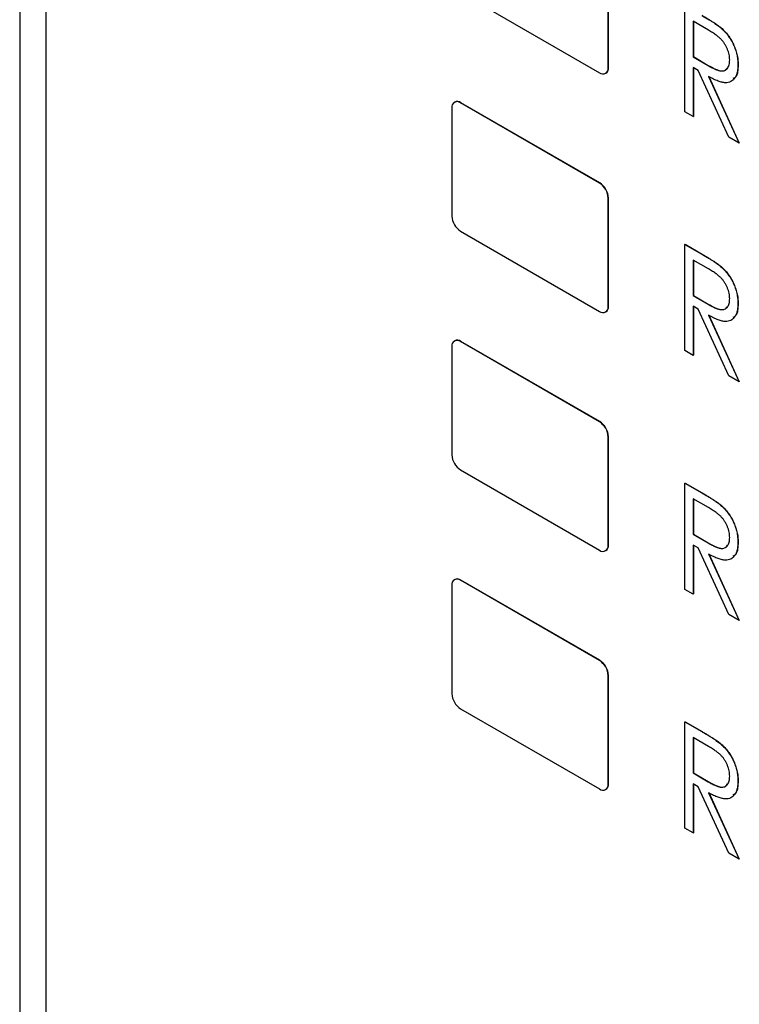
# Model space of a CAD drawing. Header units: millimetres. Extents: x 0 to 420, y 0 to 297.
# Tile 29 of 43: x 326.28 to 333.6, y 197.42 to 207.44. Entities that reach past the tile are written whole.
import ezdxf

# ---------------------------------------------------------------- set-up
doc = ezdxf.new("R2010")
doc.units = ezdxf.units.MM

msp = doc.modelspace()

# ---------------------------------------------------------------- linework, layer by layer
at = {"color": 7, "linetype": 'Continuous', "lineweight": 25}
for p, q in [((326.544, 230.611), (326.544, 191.767)), ((326.279, 213.821), (326.279, 190.793)), ((332.268, 206.953), (332.268, 208.055)), ((332.271, 206.955), (332.271, 208.057)), ((330.765, 207.718), (332.179, 206.902)), ((333.049, 206.504), (333.049, 207.584)), ((333.288, 207.335), (333.133, 207.425)), ((333.133, 207.425), (333.133, 207.065)), ((333.135, 207.424), (333.135, 207.066)), ((333.416, 207.358), (333.417, 207.359)), ((333.133, 207.065), (333.135, 207.066)), ((333.133, 207.065), (333.285, 206.975)), ((333.135, 207.066), (333.287, 206.977)), ((332.242, 206.896), (332.245, 206.898)), ((332.268, 206.953), (332.271, 206.955)), ((333.183, 206.925), (333.133, 206.954)), ((333.133, 206.954), (333.133, 206.455)), ((333.135, 206.953), (333.135, 206.456)), ((333.495, 206.246), (333.183, 206.925)), ((333.285, 206.975), (333.287, 206.977)), ((333.589, 206.984), (333.59, 206.985)), ((333.289, 206.864), (333.601, 206.185)), ((333.291, 206.865), (333.602, 206.186)), ((330.706, 206.604), (330.703, 206.602)), ((330.765, 206.595), (330.769, 206.597)), ((332.179, 205.779), (330.765, 206.595)), ((332.183, 205.781), (330.769, 206.597)), ((330.677, 206.544), (330.677, 205.442)), ((333.133, 206.455), (333.049, 206.504)), ((333.133, 206.455), (333.135, 206.456)), ((333.601, 206.185), (333.495, 206.246)), ((333.601, 206.185), (333.602, 206.186)), ((332.179, 205.779), (332.183, 205.781)), ((332.268, 205.626), (332.271, 205.628)), ((332.268, 204.524), (332.268, 205.626)), ((332.271, 204.526), (332.271, 205.628)), ((330.765, 205.289), (332.179, 204.472)), ((333.049, 205.155), (333.051, 205.156)), ((333.049, 205.155), (333.221, 205.056)), ((333.049, 204.075), (333.049, 205.155)), ((333.051, 205.156), (333.223, 205.057)), ((333.288, 204.906), (333.133, 204.995)), ((333.133, 204.995), (333.133, 204.635)), ((333.135, 204.994), (333.135, 204.636)), ((333.221, 205.056), (333.223, 205.057)), ((333.416, 204.928), (333.417, 204.929)), ((333.133, 204.635), (333.135, 204.636)), ((333.133, 204.635), (333.285, 204.546)), ((333.135, 204.636), (333.287, 204.547)), ((332.268, 204.524), (332.271, 204.526)), ((333.183, 204.496), (333.133, 204.525)), ((333.133, 204.525), (333.133, 204.026)), ((333.135, 204.524), (333.135, 204.027)), ((333.495, 203.817), (333.183, 204.496)), ((333.285, 204.546), (333.287, 204.547)), ((333.589, 204.554), (333.59, 204.555)), ((332.242, 204.466), (332.245, 204.468)), ((333.289, 204.435), (333.601, 203.756)), ((333.291, 204.436), (333.602, 203.757)), ((330.677, 204.115), (330.677, 203.013)), ((330.706, 204.174), (330.703, 204.172)), ((330.765, 204.166), (330.769, 204.168)), ((332.179, 203.35), (330.765, 204.166)), ((332.183, 203.352), (330.769, 204.168)), ((333.133, 204.026), (333.049, 204.075)), ((333.133, 204.026), (333.135, 204.027)), ((333.601, 203.756), (333.495, 203.817)), ((333.601, 203.756), (333.602, 203.757)), ((332.179, 203.35), (332.183, 203.352)), ((332.268, 203.197), (332.271, 203.199)), ((332.268, 202.094), (332.268, 203.197)), ((332.271, 202.096), (332.271, 203.199)), ((330.765, 202.86), (332.179, 202.043)), ((333.049, 202.726), (333.051, 202.727)), ((333.049, 202.726), (333.221, 202.626)), ((333.049, 201.645), (333.049, 202.726)), ((333.051, 202.727), (333.223, 202.627)), ((333.221, 202.626), (333.223, 202.627)), ((333.288, 202.477), (333.133, 202.566)), ((333.133, 202.566), (333.133, 202.206)), ((333.135, 202.565), (333.135, 202.207)), ((333.416, 202.499), (333.417, 202.5)), ((333.133, 202.206), (333.135, 202.207)), ((333.133, 202.206), (333.285, 202.117)), ((333.135, 202.207), (333.287, 202.118)), ((332.268, 202.094), (332.271, 202.096)), ((333.183, 202.066), (333.133, 202.095)), ((333.133, 202.095), (333.133, 201.597)), ((333.135, 202.094), (333.135, 201.598)), ((333.285, 202.117), (333.287, 202.118)), ((333.589, 202.125), (333.59, 202.126)), ((332.242, 202.037), (332.245, 202.039)), ((333.495, 201.388), (333.183, 202.066)), ((333.289, 202.005), (333.601, 201.327)), ((333.291, 202.006), (333.602, 201.328)), ((330.677, 201.686), (330.677, 200.584)), ((330.706, 201.745), (330.703, 201.743)), ((330.765, 201.737), (330.769, 201.739)), ((332.179, 200.921), (330.765, 201.737)), ((332.183, 200.923), (330.769, 201.739)), ((333.133, 201.597), (333.049, 201.645)), ((333.133, 201.597), (333.135, 201.598)), ((333.601, 201.327), (333.495, 201.388)), ((333.601, 201.327), (333.602, 201.328)), ((332.179, 200.921), (332.183, 200.923)), ((332.268, 200.767), (332.271, 200.769)), ((332.268, 199.665), (332.268, 200.767)), ((332.271, 199.667), (332.271, 200.769)), ((330.765, 200.43), (332.179, 199.614)), ((333.049, 200.296), (333.051, 200.297)), ((333.049, 200.296), (333.221, 200.197)), ((333.049, 199.216), (333.049, 200.296)), ((333.051, 200.297), (333.223, 200.198)), ((333.221, 200.197), (333.223, 200.198)), ((333.288, 200.047), (333.133, 200.137)), ((333.133, 200.137), (333.133, 199.777)), ((333.135, 200.136), (333.135, 199.778)), ((333.416, 200.07), (333.417, 200.071)), ((333.133, 199.777), (333.135, 199.778)), ((333.133, 199.777), (333.285, 199.688)), ((333.135, 199.778), (333.287, 199.689)), ((333.285, 199.688), (333.287, 199.689)), ((333.589, 199.696), (333.59, 199.697)), ((332.242, 199.608), (332.245, 199.61)), ((332.268, 199.665), (332.271, 199.667)), ((333.183, 199.637), (333.133, 199.666)), ((333.133, 199.666), (333.133, 199.168)), ((333.135, 199.665), (333.135, 199.169)), ((333.495, 198.959), (333.183, 199.637)), ((333.289, 199.576), (333.601, 198.898)), ((333.291, 199.577), (333.602, 198.899)), ((333.133, 199.168), (333.049, 199.216)), ((333.133, 199.168), (333.135, 199.169)), ((333.601, 198.898), (333.495, 198.959)), ((333.601, 198.898), (333.602, 198.899))]:
    msp.add_line(p, q, dxfattribs=at)
for centre, radius, start, end in [((332.214, 206.944), 0.0546, 230.7969, 9.2141), ((332.211, 206.948), 0.0609, 304.6105, 6.7017), ((330.731, 206.553), 0.0546, 50.7968, 189.2141), ((330.732, 206.546), 0.0629, 54.3828, 114.3071), ((332.076, 205.617), 0.192, 2.6054, 57.3945), ((332.079, 205.619), 0.192, 2.6054, 57.3945), ((330.869, 205.451), 0.192, 182.6056, 237.3943), ((332.214, 204.515), 0.0546, 230.7971, 9.214), ((332.209, 204.519), 0.0624, 305.4265, 5.8858), ((330.731, 204.124), 0.0546, 50.7968, 189.2141), ((330.732, 204.117), 0.0629, 54.3828, 114.3071), ((332.076, 203.188), 0.192, 2.6054, 57.3945), ((332.079, 203.19), 0.192, 2.6054, 57.3945), ((330.869, 203.022), 0.192, 182.6056, 237.3943), ((332.214, 202.086), 0.0546, 230.7971, 9.214), ((332.209, 202.09), 0.0624, 305.4265, 5.8858), ((330.731, 201.695), 0.0546, 50.7962, 189.2139), ((330.732, 201.688), 0.0629, 54.382, 114.3079), ((332.076, 200.759), 0.192, 2.6054, 57.3948), ((332.079, 200.761), 0.192, 2.6054, 57.3948), ((330.869, 200.592), 0.192, 182.6049, 237.395), ((332.214, 199.656), 0.0546, 230.7957, 9.2153), ((332.215, 199.658), 0.0572, 302.3603, 8.952)]:
    msp.add_arc(centre, radius, start, end, dxfattribs=at)
for points, knots in [([(333.221, 207.485), (333.232, 207.478), (333.254, 207.465), (333.286, 207.446), (333.315, 207.428), (333.341, 207.412), (333.363, 207.397), (333.383, 207.383), (333.401, 207.37), (333.411, 207.361), (333.416, 207.358)], [0, 0, 0, 0, 0.176242, 0.33814, 0.484799, 0.617149, 0.734395, 0.837422, 0.92561, 1, 1, 1, 1]), ([(333.223, 207.486), (333.234, 207.479), (333.256, 207.466), (333.288, 207.448), (333.316, 207.429), (333.342, 207.413), (333.365, 207.398), (333.385, 207.384), (333.402, 207.371), (333.413, 207.363), (333.417, 207.359)], [0, 0, 0, 0, 0.176242, 0.33814, 0.484799, 0.617149, 0.734395, 0.837422, 0.92561, 1, 1, 1, 1]), ([(333.505, 207.032), (333.504, 207.041), (333.504, 207.059), (333.499, 207.086), (333.492, 207.114), (333.481, 207.143), (333.468, 207.17), (333.453, 207.196), (333.437, 207.22), (333.421, 207.239), (333.407, 207.252), (333.395, 207.263), (333.381, 207.275), (333.365, 207.286), (333.348, 207.298), (333.33, 207.31), (333.31, 207.323), (333.296, 207.331), (333.288, 207.335)], [0, 0, 0, 0, 0.074206, 0.146692, 0.218332, 0.29067, 0.362618, 0.431553, 0.499554, 0.567987, 0.604677, 0.646293, 0.69288, 0.744014, 0.799888, 0.86174, 0.928424, 1, 1, 1, 1]), ([(333.416, 207.358), (333.422, 207.352), (333.434, 207.341), (333.452, 207.322), (333.469, 207.303), (333.486, 207.283), (333.501, 207.261), (333.515, 207.238), (333.529, 207.215), (333.541, 207.19), (333.552, 207.165), (333.562, 207.14), (333.57, 207.114), (333.577, 207.088), (333.582, 207.062), (333.586, 207.036), (333.588, 207.01), (333.589, 206.992), (333.589, 206.984)], [0, 0, 0, 0, 0.061387, 0.1214951, 0.1810892, 0.2400382, 0.2986442, 0.3579899, 0.4184412, 0.480043, 0.5418672, 0.6041732, 0.6666824, 0.7298994, 0.7945383, 0.8604552, 0.9292113, 1, 1, 1, 1]), ([(333.417, 207.359), (333.424, 207.353), (333.436, 207.342), (333.454, 207.323), (333.471, 207.304), (333.487, 207.284), (333.502, 207.262), (333.517, 207.24), (333.53, 207.216), (333.542, 207.191), (333.554, 207.166), (333.563, 207.141), (333.572, 207.115), (333.579, 207.089), (333.584, 207.063), (333.588, 207.037), (333.59, 207.011), (333.59, 206.993), (333.59, 206.985)], [0, 0, 0, 0, 0.061387, 0.1214951, 0.1810892, 0.2400382, 0.2986442, 0.3579899, 0.4184412, 0.480043, 0.5418672, 0.6041732, 0.6666824, 0.7298994, 0.7945383, 0.8604552, 0.9292113, 1, 1, 1, 1]), ([(333.285, 206.975), (333.292, 206.971), (333.306, 206.963), (333.325, 206.953), (333.344, 206.944), (333.361, 206.936), (333.377, 206.93), (333.391, 206.925), (333.403, 206.922), (333.418, 206.92), (333.435, 206.92), (333.453, 206.924), (333.469, 206.933), (333.481, 206.946), (333.492, 206.963), (333.499, 206.983), (333.504, 207.006), (333.504, 207.023), (333.505, 207.032)], [0, 0, 0, 0, 0.0688845, 0.1330037, 0.1923688, 0.2476844, 0.2984466, 0.3447833, 0.3874444, 0.4260582, 0.4984773, 0.5682255, 0.638295, 0.7092395, 0.7816761, 0.8527646, 0.9255231, 1, 1, 1, 1]), ([(333.287, 206.977), (333.315, 206.961), (333.372, 206.929), (333.448, 206.911), (333.472, 206.942), (333.481, 206.952)], [0, 0, 0, 0, 0.394766, 0.785429, 1, 1, 1, 1]), ([(333.589, 206.984), (333.588, 206.969), (333.588, 206.942), (333.581, 206.905), (333.571, 206.873), (333.556, 206.846), (333.538, 206.825), (333.515, 206.81), (333.489, 206.801), (333.465, 206.799), (333.444, 206.801), (333.426, 206.804), (333.407, 206.81), (333.386, 206.817), (333.364, 206.826), (333.34, 206.836), (333.315, 206.849), (333.298, 206.859), (333.289, 206.864)], [0, 0, 0, 0, 0.083484, 0.162613, 0.23918, 0.314494, 0.388385, 0.460717, 0.533791, 0.609022, 0.648239, 0.690365, 0.734562, 0.781635, 0.831635, 0.884694, 0.940506, 1, 1, 1, 1]), ([(333.59, 206.985), (333.589, 206.934), (333.587, 206.868), (333.548, 206.847), (333.538, 206.842)], [0, 0, 0, 0, 0.763795, 1, 1, 1, 1]), ([(333.221, 205.056), (333.232, 205.049), (333.254, 205.036), (333.286, 205.017), (333.315, 204.999), (333.341, 204.983), (333.363, 204.967), (333.383, 204.954), (333.401, 204.941), (333.411, 204.932), (333.416, 204.928)], [0, 0, 0, 0, 0.176242, 0.33814, 0.484799, 0.617149, 0.734395, 0.837422, 0.92561, 1, 1, 1, 1]), ([(333.223, 205.057), (333.234, 205.05), (333.256, 205.037), (333.288, 205.018), (333.316, 205), (333.342, 204.984), (333.365, 204.969), (333.385, 204.955), (333.402, 204.942), (333.413, 204.933), (333.417, 204.929)], [0, 0, 0, 0, 0.176242, 0.33814, 0.484799, 0.617149, 0.734395, 0.837422, 0.92561, 1, 1, 1, 1]), ([(333.505, 204.603), (333.504, 204.612), (333.504, 204.629), (333.499, 204.657), (333.492, 204.685), (333.481, 204.714), (333.468, 204.741), (333.453, 204.767), (333.437, 204.791), (333.421, 204.809), (333.407, 204.823), (333.395, 204.834), (333.381, 204.845), (333.365, 204.857), (333.348, 204.869), (333.33, 204.881), (333.31, 204.893), (333.296, 204.902), (333.288, 204.906)], [0, 0, 0, 0, 0.074206, 0.146692, 0.218332, 0.29067, 0.362618, 0.431553, 0.499554, 0.567987, 0.604677, 0.646293, 0.69288, 0.744014, 0.799888, 0.86174, 0.928424, 1, 1, 1, 1]), ([(333.416, 204.928), (333.422, 204.923), (333.434, 204.912), (333.452, 204.893), (333.469, 204.874), (333.486, 204.854), (333.501, 204.832), (333.515, 204.809), (333.529, 204.786), (333.541, 204.761), (333.552, 204.736), (333.562, 204.71), (333.57, 204.685), (333.577, 204.659), (333.582, 204.633), (333.586, 204.607), (333.588, 204.58), (333.589, 204.563), (333.589, 204.554)], [0, 0, 0, 0, 0.061387, 0.1214951, 0.1810892, 0.2400382, 0.2986442, 0.3579899, 0.4184412, 0.480043, 0.5418672, 0.6041732, 0.6666824, 0.7298994, 0.7945383, 0.8604552, 0.9292113, 1, 1, 1, 1]), ([(333.417, 204.929), (333.424, 204.924), (333.436, 204.913), (333.454, 204.894), (333.471, 204.875), (333.487, 204.855), (333.502, 204.833), (333.517, 204.81), (333.53, 204.787), (333.542, 204.762), (333.554, 204.737), (333.563, 204.711), (333.572, 204.686), (333.579, 204.66), (333.584, 204.634), (333.588, 204.608), (333.59, 204.581), (333.59, 204.564), (333.59, 204.555)], [0, 0, 0, 0, 0.061387, 0.1214951, 0.1810892, 0.2400382, 0.2986442, 0.3579899, 0.4184412, 0.480043, 0.5418672, 0.6041732, 0.6666824, 0.7298994, 0.7945383, 0.8604552, 0.9292113, 1, 1, 1, 1]), ([(333.285, 204.546), (333.292, 204.542), (333.306, 204.534), (333.325, 204.524), (333.344, 204.515), (333.361, 204.507), (333.377, 204.501), (333.391, 204.496), (333.403, 204.493), (333.418, 204.491), (333.435, 204.491), (333.453, 204.495), (333.469, 204.504), (333.481, 204.517), (333.492, 204.534), (333.499, 204.554), (333.504, 204.577), (333.504, 204.594), (333.505, 204.603)], [0, 0, 0, 0, 0.068884, 0.133004, 0.192369, 0.247684, 0.298447, 0.344783, 0.387444, 0.426058, 0.498477, 0.568226, 0.638295, 0.709239, 0.781676, 0.852765, 0.925523, 1, 1, 1, 1]), ([(333.287, 204.547), (333.315, 204.531), (333.372, 204.5), (333.448, 204.482), (333.472, 204.512), (333.481, 204.523)], [0, 0, 0, 0, 0.394767, 0.785431, 1, 1, 1, 1]), ([(333.589, 204.554), (333.588, 204.54), (333.588, 204.513), (333.581, 204.475), (333.571, 204.444), (333.556, 204.417), (333.538, 204.396), (333.515, 204.381), (333.489, 204.372), (333.465, 204.37), (333.444, 204.372), (333.426, 204.375), (333.407, 204.38), (333.386, 204.387), (333.364, 204.396), (333.34, 204.407), (333.315, 204.42), (333.298, 204.43), (333.289, 204.435)], [0, 0, 0, 0, 0.083484, 0.162613, 0.23918, 0.314494, 0.388385, 0.460717, 0.533791, 0.609022, 0.648239, 0.690365, 0.734562, 0.781635, 0.831635, 0.884694, 0.940506, 1, 1, 1, 1]), ([(333.59, 204.555), (333.589, 204.505), (333.587, 204.439), (333.548, 204.417), (333.538, 204.412)], [0, 0, 0, 0, 0.763795, 1, 1, 1, 1]), ([(333.221, 202.626), (333.232, 202.62), (333.254, 202.607), (333.286, 202.588), (333.315, 202.57), (333.341, 202.554), (333.363, 202.538), (333.383, 202.525), (333.401, 202.512), (333.411, 202.503), (333.416, 202.499)], [0, 0, 0, 0, 0.176242, 0.33814, 0.484799, 0.617149, 0.734395, 0.837422, 0.92561, 1, 1, 1, 1]), ([(333.223, 202.627), (333.234, 202.621), (333.256, 202.608), (333.288, 202.589), (333.316, 202.571), (333.342, 202.555), (333.365, 202.539), (333.385, 202.526), (333.402, 202.513), (333.413, 202.504), (333.417, 202.5)], [0, 0, 0, 0, 0.176242, 0.33814, 0.484799, 0.617149, 0.734395, 0.837422, 0.92561, 1, 1, 1, 1]), ([(333.416, 202.499), (333.422, 202.494), (333.434, 202.483), (333.452, 202.464), (333.469, 202.445), (333.486, 202.424), (333.501, 202.403), (333.515, 202.38), (333.529, 202.357), (333.541, 202.332), (333.552, 202.307), (333.562, 202.281), (333.57, 202.255), (333.577, 202.23), (333.582, 202.204), (333.586, 202.177), (333.588, 202.151), (333.589, 202.134), (333.589, 202.125)], [0, 0, 0, 0, 0.061387, 0.121495, 0.181089, 0.240038, 0.298644, 0.35799, 0.418441, 0.480043, 0.541867, 0.604173, 0.666682, 0.729899, 0.794538, 0.860455, 0.929211, 1, 1, 1, 1]), ([(333.417, 202.5), (333.424, 202.495), (333.436, 202.484), (333.454, 202.465), (333.471, 202.446), (333.487, 202.425), (333.502, 202.404), (333.517, 202.381), (333.53, 202.358), (333.542, 202.333), (333.554, 202.308), (333.563, 202.282), (333.572, 202.256), (333.579, 202.231), (333.584, 202.205), (333.588, 202.178), (333.59, 202.152), (333.59, 202.135), (333.59, 202.126)], [0, 0, 0, 0, 0.061387, 0.121495, 0.181089, 0.240038, 0.298644, 0.35799, 0.418441, 0.480043, 0.541867, 0.604173, 0.666682, 0.729899, 0.794538, 0.860455, 0.929211, 1, 1, 1, 1]), ([(333.505, 202.174), (333.504, 202.183), (333.504, 202.2), (333.499, 202.228), (333.492, 202.256), (333.481, 202.284), (333.468, 202.312), (333.453, 202.338), (333.437, 202.362), (333.421, 202.38), (333.407, 202.394), (333.395, 202.405), (333.381, 202.416), (333.365, 202.427), (333.348, 202.44), (333.33, 202.452), (333.31, 202.464), (333.296, 202.472), (333.288, 202.477)], [0, 0, 0, 0, 0.0742062, 0.1466918, 0.2183321, 0.2906704, 0.3626182, 0.431553, 0.4995536, 0.5679867, 0.6046771, 0.6462925, 0.6928803, 0.7440145, 0.7998876, 0.8617401, 0.9284235, 1, 1, 1, 1]), ([(333.285, 202.117), (333.292, 202.113), (333.306, 202.105), (333.325, 202.095), (333.344, 202.086), (333.361, 202.078), (333.377, 202.072), (333.391, 202.067), (333.403, 202.064), (333.418, 202.061), (333.435, 202.061), (333.453, 202.066), (333.469, 202.075), (333.481, 202.088), (333.492, 202.105), (333.499, 202.125), (333.504, 202.148), (333.504, 202.165), (333.505, 202.174)], [0, 0, 0, 0, 0.068884, 0.133004, 0.192369, 0.247684, 0.298447, 0.344783, 0.387444, 0.426058, 0.498477, 0.568226, 0.638295, 0.709239, 0.781676, 0.852765, 0.925523, 1, 1, 1, 1]), ([(333.287, 202.118), (333.315, 202.102), (333.372, 202.07), (333.448, 202.053), (333.472, 202.083), (333.481, 202.094)], [0, 0, 0, 0, 0.394766, 0.785429, 1, 1, 1, 1]), ([(333.589, 202.125), (333.588, 202.111), (333.588, 202.083), (333.581, 202.046), (333.571, 202.014), (333.556, 201.988), (333.538, 201.967), (333.515, 201.951), (333.489, 201.943), (333.465, 201.941), (333.444, 201.943), (333.426, 201.946), (333.407, 201.951), (333.386, 201.958), (333.364, 201.967), (333.34, 201.978), (333.315, 201.991), (333.298, 202), (333.289, 202.005)], [0, 0, 0, 0, 0.083484, 0.162613, 0.23918, 0.314494, 0.388385, 0.460717, 0.533791, 0.609022, 0.648239, 0.690365, 0.734562, 0.781635, 0.831635, 0.884694, 0.940506, 1, 1, 1, 1]), ([(333.59, 202.126), (333.589, 202.076), (333.587, 202.01), (333.548, 201.988), (333.538, 201.983)], [0, 0, 0, 0, 0.763795, 1, 1, 1, 1]), ([(333.221, 200.197), (333.232, 200.19), (333.254, 200.178), (333.286, 200.159), (333.315, 200.141), (333.341, 200.125), (333.363, 200.109), (333.383, 200.095), (333.401, 200.082), (333.411, 200.074), (333.416, 200.07)], [0, 0, 0, 0, 0.176242, 0.33814, 0.484799, 0.617149, 0.734395, 0.837422, 0.92561, 1, 1, 1, 1]), ([(333.223, 200.198), (333.234, 200.191), (333.256, 200.179), (333.288, 200.16), (333.316, 200.142), (333.342, 200.126), (333.365, 200.11), (333.385, 200.096), (333.402, 200.084), (333.413, 200.075), (333.417, 200.071)], [0, 0, 0, 0, 0.176242, 0.33814, 0.484799, 0.617149, 0.734395, 0.837422, 0.92561, 1, 1, 1, 1]), ([(333.505, 199.745), (333.504, 199.753), (333.504, 199.771), (333.499, 199.799), (333.492, 199.827), (333.481, 199.855), (333.468, 199.883), (333.453, 199.909), (333.437, 199.933), (333.421, 199.951), (333.407, 199.965), (333.395, 199.976), (333.381, 199.987), (333.365, 199.998), (333.348, 200.01), (333.33, 200.023), (333.31, 200.035), (333.296, 200.043), (333.288, 200.047)], [0, 0, 0, 0, 0.074206, 0.146692, 0.218332, 0.29067, 0.362618, 0.431553, 0.499554, 0.567987, 0.604677, 0.646293, 0.69288, 0.744014, 0.799888, 0.86174, 0.928424, 1, 1, 1, 1]), ([(333.416, 200.07), (333.422, 200.064), (333.434, 200.053), (333.452, 200.035), (333.469, 200.015), (333.486, 199.995), (333.501, 199.973), (333.515, 199.951), (333.529, 199.927), (333.541, 199.903), (333.552, 199.878), (333.562, 199.852), (333.57, 199.826), (333.577, 199.8), (333.582, 199.774), (333.586, 199.748), (333.588, 199.722), (333.589, 199.705), (333.589, 199.696)], [0, 0, 0, 0, 0.061387, 0.1214951, 0.1810892, 0.2400382, 0.2986442, 0.3579899, 0.4184412, 0.480043, 0.5418672, 0.6041732, 0.6666824, 0.7298994, 0.7945383, 0.8604552, 0.9292113, 1, 1, 1, 1]), ([(333.417, 200.071), (333.424, 200.065), (333.436, 200.054), (333.454, 200.036), (333.471, 200.016), (333.487, 199.996), (333.502, 199.974), (333.517, 199.952), (333.53, 199.928), (333.542, 199.904), (333.554, 199.879), (333.563, 199.853), (333.572, 199.827), (333.579, 199.801), (333.584, 199.775), (333.588, 199.749), (333.59, 199.723), (333.59, 199.706), (333.59, 199.697)], [0, 0, 0, 0, 0.061387, 0.1214951, 0.1810892, 0.2400382, 0.2986442, 0.3579899, 0.4184412, 0.480043, 0.5418672, 0.6041732, 0.6666824, 0.7298994, 0.7945383, 0.8604552, 0.9292113, 1, 1, 1, 1]), ([(333.285, 199.688), (333.292, 199.684), (333.306, 199.676), (333.325, 199.666), (333.344, 199.656), (333.361, 199.649), (333.377, 199.642), (333.391, 199.638), (333.403, 199.634), (333.418, 199.632), (333.435, 199.632), (333.453, 199.636), (333.469, 199.645), (333.481, 199.659), (333.492, 199.675), (333.499, 199.696), (333.504, 199.719), (333.504, 199.736), (333.505, 199.745)], [0, 0, 0, 0, 0.068884, 0.133004, 0.192369, 0.247684, 0.298447, 0.344783, 0.387444, 0.426058, 0.498477, 0.568226, 0.638295, 0.709239, 0.781676, 0.852765, 0.925523, 1, 1, 1, 1]), ([(333.287, 199.689), (333.315, 199.673), (333.372, 199.641), (333.448, 199.623), (333.472, 199.654), (333.481, 199.665)], [0, 0, 0, 0, 0.394766, 0.785429, 1, 1, 1, 1]), ([(333.589, 199.696), (333.588, 199.682), (333.588, 199.654), (333.581, 199.617), (333.571, 199.585), (333.556, 199.558), (333.538, 199.537), (333.515, 199.522), (333.489, 199.514), (333.465, 199.512), (333.444, 199.514), (333.426, 199.517), (333.407, 199.522), (333.386, 199.529), (333.364, 199.538), (333.34, 199.549), (333.315, 199.561), (333.298, 199.571), (333.289, 199.576)], [0, 0, 0, 0, 0.083484, 0.162613, 0.23918, 0.314494, 0.388385, 0.460717, 0.533791, 0.609022, 0.648239, 0.690365, 0.734562, 0.781635, 0.831635, 0.884694, 0.940506, 1, 1, 1, 1]), ([(333.59, 199.697), (333.589, 199.647), (333.587, 199.581), (333.548, 199.559), (333.538, 199.554)], [0, 0, 0, 0, 0.763795, 1, 1, 1, 1])]:
    msp.add_open_spline(points, degree=3, knots=knots, dxfattribs=at)

doc.saveas('drawing.dxf')
